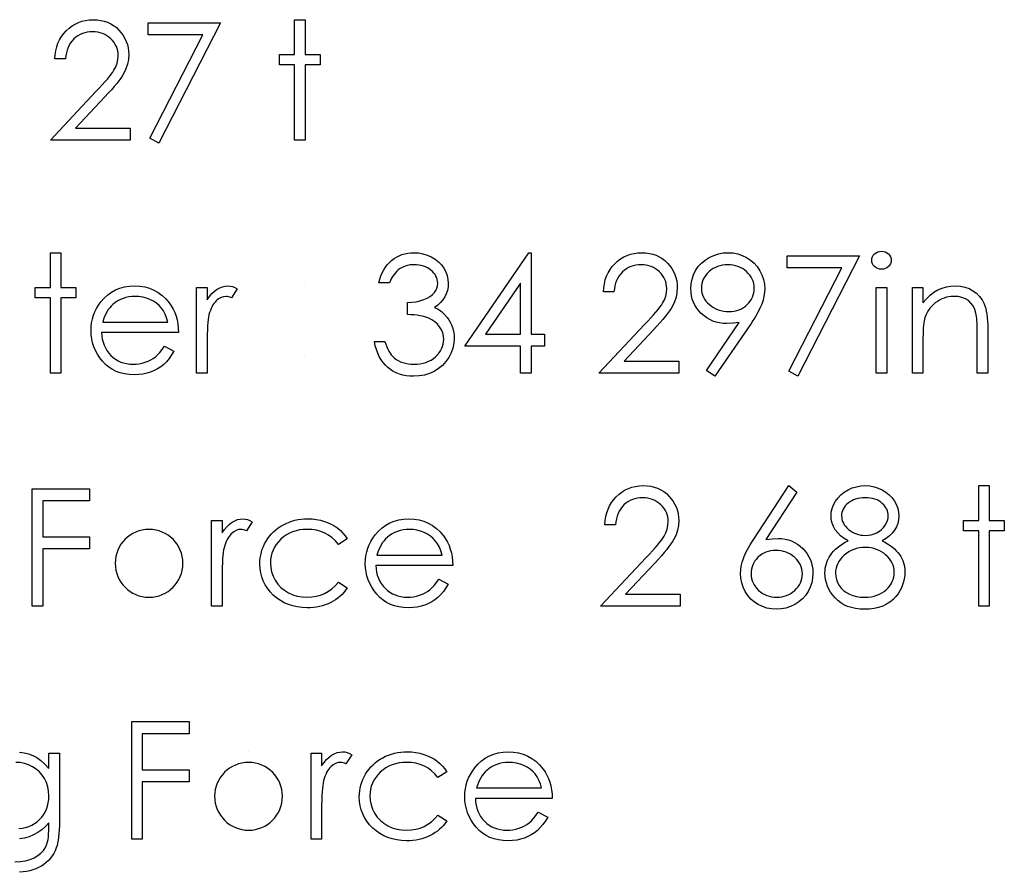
# Model space of a CAD drawing. Header units: inches. Extents: x 0.1 to 87.3, y 0.1 to 33.9.
# Tile 145 of 164: x 33.4 to 34.2, y 25.7 to 26.4. Entities that reach past the tile are written whole.
import ezdxf

# ---------------------------------------------------------------- set-up
doc = ezdxf.new("R2010")
doc.units = ezdxf.units.IN
doc.header["$MEASUREMENT"] = 0

msp = doc.modelspace()

# ---------------------------------------------------------------- linework, layer by layer
at = {"color": 7, "linetype": 'Continuous'}
for p, q in [((33.424286, 26.31915), (33.424286, 26.31915)), ((33.522881, 26.002883), (33.522881, 26.002883)), ((33.82693, 26.002883), (33.826929, 26.002883)), ((33.82693, 25.947595), (33.826929, 25.947595)), ((33.602208, 25.817106), (33.602207, 25.817106))]:
    msp.add_line(p, q, dxfattribs=at)
at = {"color": 7, "linetype": 'Continuous', "flags": 128}
for points in [[(33.456136, 26.369631), (33.447723, 26.369631), (33.447723, 26.369631), (33.447949, 26.372973), (33.448437, 26.376166), (33.449169, 26.37919), (33.450183, 26.382082), (33.451442, 26.384805), (33.452963, 26.387397), (33.454747, 26.389819), (33.456794, 26.392092), (33.459029, 26.394157), (33.461414, 26.395941), (33.463912, 26.397444), (33.466522, 26.398683), (33.469283, 26.399641), (33.472156, 26.400336), (33.475161, 26.400749), (33.478297, 26.400881), (33.478297, 26.400881), (33.481377, 26.400749), (33.484326, 26.400355), (33.487105, 26.399716), (33.489753, 26.398815), (33.492232, 26.397632), (33.494561, 26.396204), (33.496758, 26.394533), (33.498786, 26.39258), (33.500627, 26.390458), (33.502204, 26.388242), (33.503556, 26.385932), (33.504664, 26.383547), (33.505509, 26.381049), (33.506129, 26.378457), (33.506486, 26.375791), (33.506618, 26.373011), (33.506618, 26.373011), (33.506373, 26.369105), (33.505641, 26.36533), (33.504439, 26.361687), (33.50273, 26.358156), (33.501641, 26.356353), (33.500326, 26.354381), (33.498786, 26.352259), (33.497021, 26.350006), (33.495011, 26.347564), (33.492795, 26.344991), (33.490335, 26.342268), (33.48765, 26.339376), (33.48765, 26.339376), (33.464193, 26.314342), (33.464193, 26.314342), (33.507819, 26.314342), (33.507819, 26.314342), (33.507819, 26.304727), (33.507819, 26.304727), (33.444118, 26.304727), (33.444118, 26.304727), (33.480476, 26.343526), (33.480476, 26.343526), (33.483124, 26.346306), (33.485528, 26.348897), (33.487687, 26.351301), (33.489603, 26.353517), (33.491274, 26.355564), (33.49272, 26.357405), (33.493903, 26.359076), (33.494861, 26.36056), (33.496326, 26.363377), (33.497378, 26.366269), (33.497997, 26.369217), (33.498204, 26.37226), (33.498204, 26.37226), (33.49811, 26.374175), (33.497828, 26.376016), (33.497378, 26.377781), (33.496739, 26.37949), (33.495894, 26.381143), (33.49488, 26.382702), (33.493697, 26.384204), (33.492307, 26.38565), (33.490786, 26.386965), (33.48919, 26.38811), (33.487518, 26.389068), (33.485753, 26.389857), (33.483894, 26.390477), (33.481978, 26.390908), (33.479969, 26.391171), (33.477865, 26.391265), (33.477865, 26.391265), (33.475668, 26.391171), (33.473565, 26.390908), (33.471555, 26.390458), (33.46964, 26.389838), (33.467818, 26.389049), (33.46609, 26.388073), (33.464456, 26.386908), (33.462916, 26.385575), (33.461508, 26.384091), (33.460268, 26.382457), (33.459179, 26.380673), (33.45824, 26.378758), (33.45747, 26.376692), (33.456869, 26.374476), (33.456418, 26.372128), (33.456137, 26.369631)], [(33.522242, 26.398477), (33.579935, 26.398477), (33.579935, 26.398477), (33.530656, 26.302323), (33.530656, 26.302323), (33.523388, 26.306323), (33.523388, 26.306323), (33.5657, 26.388861), (33.5657, 26.388861), (33.522243, 26.388861), (33.522243, 26.388861), (33.522243, 26.398477)], [(33.638829, 26.400881), (33.647243, 26.400881), (33.647243, 26.400881), (33.647243, 26.373236), (33.647243, 26.373236), (33.659262, 26.373236), (33.659262, 26.373236), (33.659262, 26.364823), (33.659262, 26.364823), (33.647243, 26.364823), (33.647243, 26.364823), (33.647243, 26.304727), (33.647243, 26.304727), (33.638829, 26.304727), (33.638829, 26.304727), (33.638829, 26.364823), (33.638829, 26.364823), (33.62681, 26.364823), (33.62681, 26.364823), (33.62681, 26.373236), (33.62681, 26.373236), (33.638829, 26.373236), (33.638829, 26.373236), (33.638829, 26.400881)], [(33.444117, 26.215103), (33.452531, 26.215103), (33.452531, 26.215103), (33.452531, 26.187459), (33.452531, 26.187459), (33.46455, 26.187459), (33.46455, 26.187459), (33.46455, 26.179045), (33.46455, 26.179045), (33.452531, 26.179045), (33.452531, 26.179045), (33.452531, 26.118949), (33.452531, 26.118949), (33.444118, 26.118949), (33.444118, 26.118949), (33.444118, 26.179045), (33.444118, 26.179045), (33.432098, 26.179045), (33.432098, 26.179045), (33.432098, 26.187459), (33.432098, 26.187459), (33.444118, 26.187459), (33.444118, 26.187459), (33.444118, 26.215103)], [(33.714549, 26.191065), (33.706137, 26.191065), (33.706137, 26.191065), (33.706869, 26.193882), (33.707771, 26.196511), (33.708804, 26.19899), (33.710005, 26.2013), (33.711339, 26.203441), (33.712841, 26.205413), (33.714494, 26.207234), (33.716297, 26.208868), (33.718212, 26.210333), (33.720222, 26.211591), (33.722306, 26.212662), (33.724485, 26.213544), (33.726757, 26.21422), (33.729105, 26.214709), (33.731527, 26.215009), (33.734044, 26.215103), (33.734044, 26.215103), (33.737706, 26.214897), (33.741237, 26.214258), (33.744636, 26.213206), (33.747922, 26.211741), (33.750965, 26.20992), (33.753631, 26.207798), (33.755941, 26.205375), (33.757895, 26.202671), (33.759435, 26.199779), (33.760543, 26.19683), (33.7612, 26.193825), (33.761425, 26.190745), (33.761425, 26.190745), (33.761256, 26.187778), (33.760749, 26.18498), (33.759885, 26.182332), (33.758683, 26.179834), (33.757143, 26.177505), (33.755265, 26.175327), (33.753049, 26.173317), (33.750476, 26.171458), (33.750476, 26.171458), (33.753425, 26.169937), (33.75611, 26.168097), (33.758514, 26.165937), (33.760636, 26.163458), (33.760636, 26.163458), (33.761951, 26.16158), (33.763078, 26.159627), (33.764054, 26.157636), (33.764843, 26.15557), (33.765444, 26.153467), (33.765876, 26.151307), (33.766139, 26.149072), (33.766233, 26.1468), (33.766233, 26.1468), (33.76597, 26.142875), (33.765162, 26.139044), (33.763829, 26.135288), (33.761951, 26.131645), (33.759622, 26.128245), (33.756918, 26.125259), (33.753801, 26.122668), (33.750307, 26.120489), (33.746514, 26.118761), (33.742495, 26.117541), (33.738251, 26.11679), (33.7338, 26.116545), (33.7338, 26.116545), (33.730795, 26.116658), (33.727903, 26.116977), (33.725142, 26.117541), (33.722513, 26.118311), (33.720015, 26.119287), (33.717649, 26.120489), (33.715395, 26.121916), (33.713273, 26.123569), (33.711301, 26.125428), (33.709517, 26.127494), (33.707902, 26.129767), (33.706475, 26.132246), (33.705217, 26.134912), (33.704146, 26.137804), (33.703245, 26.140884), (33.702531, 26.14419), (33.702531, 26.14419), (33.710944, 26.14419), (33.710944, 26.14419), (33.711621, 26.14203), (33.712353, 26.14002), (33.713179, 26.138161), (33.714062, 26.136471), (33.715001, 26.134931), (33.716034, 26.133541), (33.717123, 26.132302), (33.718287, 26.131231), (33.718287, 26.131231), (33.719884, 26.130048), (33.721574, 26.129015), (33.723377, 26.128133), (33.725274, 26.127438), (33.727283, 26.126874), (33.729405, 26.12648), (33.731621, 26.126236), (33.73395, 26.126161), (33.73395, 26.126161), (33.736579, 26.126255), (33.739077, 26.126536), (33.741443, 26.126987), (33.743678, 26.127644), (33.745763, 26.128471), (33.747735, 26.129504), (33.749556, 26.130706), (33.751265, 26.132095), (33.752805, 26.133616), (33.754139, 26.135194), (33.755265, 26.136828), (33.756186, 26.138537), (33.756899, 26.140302), (33.757406, 26.142143), (33.757726, 26.144039), (33.757819, 26.145993), (33.757819, 26.145993), (33.757613, 26.148603), (33.757012, 26.151138), (33.755998, 26.15358), (33.75457, 26.155927), (33.752805, 26.158106), (33.750777, 26.160002), (33.748448, 26.161599), (33.745857, 26.162913), (33.74441, 26.163477), (33.742758, 26.163984), (33.740936, 26.164416), (33.738908, 26.16481), (33.736711, 26.165148), (33.734326, 26.16543), (33.731734, 26.165655), (33.728973, 26.165824), (33.728973, 26.165824), (33.728973, 26.17544), (33.728973, 26.17544), (33.732448, 26.175571), (33.735753, 26.176003), (33.738908, 26.176679), (33.741894, 26.177656), (33.744617, 26.178839), (33.746927, 26.180172), (33.748843, 26.181656), (33.750364, 26.18329), (33.751528, 26.185055), (33.752354, 26.186877), (33.752843, 26.188792), (33.753012, 26.190783), (33.753012, 26.190783), (33.752937, 26.192248), (33.752674, 26.193675), (33.752261, 26.195027), (33.751678, 26.196361), (33.750927, 26.197619), (33.750007, 26.19884), (33.748918, 26.200004), (33.747659, 26.201112), (33.746288, 26.202145), (33.744824, 26.203028), (33.743265, 26.203779), (33.741612, 26.204398), (33.739884, 26.204868), (33.738063, 26.205206), (33.736147, 26.205413), (33.734157, 26.205488), (33.734157, 26.205488), (33.730964, 26.205281), (33.727978, 26.204661), (33.725236, 26.203647), (33.722701, 26.202201), (33.721518, 26.2013), (33.720391, 26.200267), (33.719302, 26.199102), (33.718269, 26.197769), (33.717255, 26.196304), (33.716316, 26.194708), (33.715414, 26.192961), (33.71455, 26.191065)], [(33.825821, 26.215103), (33.827531, 26.215103), (33.827531, 26.215103), (33.827531, 26.150199), (33.827531, 26.150199), (33.838348, 26.150199), (33.838348, 26.150199), (33.838348, 26.140584), (33.838348, 26.140584), (33.827531, 26.140584), (33.827531, 26.140584), (33.827531, 26.118949), (33.827531, 26.118949), (33.819118, 26.118949), (33.819118, 26.118949), (33.819118, 26.140584), (33.819118, 26.140584), (33.774646, 26.140584), (33.774646, 26.140584), (33.825822, 26.215103)], [(33.893636, 26.183853), (33.885223, 26.183853), (33.885223, 26.183853), (33.885449, 26.187196), (33.885937, 26.190389), (33.886669, 26.193412), (33.887683, 26.196304), (33.888942, 26.199027), (33.890463, 26.201619), (33.892247, 26.204042), (33.894294, 26.206314), (33.896529, 26.20838), (33.898914, 26.210164), (33.901412, 26.211666), (33.904022, 26.212906), (33.906783, 26.213864), (33.909656, 26.214558), (33.912661, 26.214972), (33.915797, 26.215103), (33.915797, 26.215103), (33.918877, 26.214972), (33.921826, 26.214577), (33.924605, 26.213939), (33.927253, 26.213037), (33.929732, 26.211854), (33.932061, 26.210427), (33.934258, 26.208755), (33.936286, 26.206802), (33.938127, 26.20468), (33.939704, 26.202464), (33.941056, 26.200154), (33.942164, 26.197769), (33.943009, 26.195271), (33.943629, 26.19268), (33.943986, 26.190013), (33.944118, 26.187233), (33.944118, 26.187233), (33.943873, 26.183327), (33.943141, 26.179552), (33.941939, 26.175909), (33.94023, 26.172378), (33.939141, 26.170576), (33.937826, 26.168604), (33.936286, 26.166482), (33.934521, 26.164228), (33.932511, 26.161787), (33.930295, 26.159214), (33.927835, 26.156491), (33.92515, 26.153598), (33.92515, 26.153598), (33.901693, 26.128565), (33.901693, 26.128565), (33.945319, 26.128565), (33.945319, 26.128565), (33.945319, 26.118949), (33.945319, 26.118949), (33.881618, 26.118949), (33.881618, 26.118949), (33.917976, 26.157749), (33.917976, 26.157749), (33.920624, 26.160528), (33.923028, 26.16312), (33.925187, 26.165524), (33.927103, 26.16774), (33.928774, 26.169787), (33.93022, 26.171627), (33.931403, 26.173299), (33.932361, 26.174782), (33.933826, 26.177599), (33.934878, 26.180491), (33.935497, 26.18344), (33.935704, 26.186482), (33.935704, 26.186482), (33.93561, 26.188398), (33.935328, 26.190238), (33.934878, 26.192004), (33.934239, 26.193713), (33.933394, 26.195365), (33.93238, 26.196924), (33.931197, 26.198426), (33.929807, 26.199872), (33.928286, 26.201187), (33.92669, 26.202333), (33.925018, 26.20329), (33.923253, 26.204079), (33.921394, 26.204699), (33.919478, 26.205131), (33.917469, 26.205394), (33.915365, 26.205488), (33.915365, 26.205488), (33.913168, 26.205394), (33.911065, 26.205131), (33.909055, 26.20468), (33.90714, 26.20406), (33.905318, 26.203272), (33.90359, 26.202295), (33.901956, 26.201131), (33.900416, 26.199797), (33.899008, 26.198314), (33.897768, 26.19668), (33.896679, 26.194896), (33.89574, 26.19298), (33.89497, 26.190914), (33.894369, 26.188698), (33.893918, 26.186351), (33.893637, 26.183853)], [(33.974164, 26.116545), (33.967442, 26.121222), (33.967442, 26.121222), (33.993509, 26.159326), (33.993509, 26.159326), (33.988514, 26.158801), (33.98365, 26.158613), (33.98365, 26.158613), (33.980701, 26.158744), (33.977884, 26.15912), (33.975161, 26.15974), (33.972569, 26.160622), (33.970072, 26.161749), (33.967705, 26.16312), (33.965433, 26.164754), (33.963292, 26.166632), (33.961339, 26.168698), (33.95963, 26.170876), (33.958203, 26.173167), (33.957019, 26.17559), (33.956118, 26.178106), (33.955461, 26.180754), (33.955066, 26.183515), (33.954935, 26.186388), (33.954935, 26.186388), (33.955179, 26.190313), (33.955893, 26.194032), (33.957095, 26.197563), (33.958766, 26.200887), (33.960888, 26.203967), (33.963405, 26.206708), (33.966334, 26.209131), (33.969658, 26.211234), (33.973245, 26.212925), (33.976964, 26.214145), (33.980814, 26.214859), (33.984776, 26.215103), (33.984776, 26.215103), (33.988664, 26.214859), (33.992401, 26.214164), (33.995988, 26.212981), (33.999425, 26.211328), (34.002617, 26.209244), (34.005434, 26.206802), (34.007895, 26.203967), (34.009998, 26.200755), (34.011669, 26.197318), (34.012871, 26.19375), (34.013585, 26.190088), (34.013829, 26.186294), (34.013829, 26.186294), (34.013679, 26.183346), (34.013247, 26.180341), (34.012496, 26.177243), (34.011463, 26.174087), (34.010824, 26.172454), (34.010054, 26.170745), (34.009172, 26.168942), (34.008176, 26.167083), (34.007068, 26.165111), (34.005848, 26.163082), (34.004495, 26.16096), (34.003031, 26.158763), (34.003031, 26.158763), (33.974166, 26.116545)], [(34.031856, 26.212699), (34.08955, 26.212699), (34.08955, 26.212699), (34.040271, 26.116545), (34.040271, 26.116545), (34.033003, 26.120546), (34.033003, 26.120546), (34.075315, 26.203084), (34.075315, 26.203084), (34.031858, 26.203084), (34.031858, 26.203084), (34.031858, 26.212699)], [(34.10694, 26.216305), (34.108499, 26.216174), (34.109945, 26.215779), (34.111279, 26.215103), (34.112481, 26.214183), (34.113495, 26.213075), (34.114208, 26.211835), (34.11464, 26.210502), (34.114791, 26.209056), (34.114791, 26.209056), (34.11464, 26.207647), (34.114208, 26.206333), (34.113495, 26.205112), (34.112481, 26.204004), (34.111279, 26.203084), (34.109945, 26.202408), (34.108499, 26.202013), (34.106941, 26.201882), (34.106941, 26.201882), (34.105401, 26.202013), (34.103992, 26.202408), (34.102659, 26.203084), (34.101457, 26.204004), (34.100461, 26.205112), (34.099748, 26.206333), (34.099316, 26.207647), (34.099166, 26.209056), (34.099166, 26.209056), (34.099316, 26.210502), (34.099748, 26.211835), (34.100461, 26.213075), (34.101457, 26.214183), (34.102659, 26.215103), (34.103992, 26.215779), (34.105401, 26.216174), (34.106941, 26.216305)], [(33.985208, 26.168228), (33.987443, 26.168322), (33.989546, 26.168566), (33.991556, 26.168998), (33.993434, 26.169599), (33.995218, 26.17035), (33.996889, 26.171289), (33.998429, 26.172397), (33.999875, 26.173674), (34.001171, 26.175083), (34.002298, 26.176548), (34.003256, 26.178088), (34.004026, 26.179703), (34.004646, 26.181393), (34.005078, 26.183139), (34.005322, 26.184961), (34.005416, 26.186858), (34.005416, 26.186858), (34.005322, 26.188755), (34.00504, 26.190576), (34.004552, 26.192323), (34.003876, 26.194013), (34.003012, 26.195609), (34.00196, 26.197149), (34.000702, 26.198633), (33.999256, 26.200023), (33.997678, 26.2013), (33.996026, 26.202408), (33.994279, 26.203347), (33.992457, 26.204117), (33.990561, 26.204718), (33.98857, 26.20515), (33.986504, 26.205394), (33.984344, 26.205488), (33.984344, 26.205488), (33.982203, 26.205394), (33.980156, 26.20515), (33.978185, 26.204718), (33.976288, 26.204117), (33.974466, 26.203347), (33.97272, 26.202408), (33.971067, 26.2013), (33.969489, 26.200023), (33.968043, 26.198633), (33.966804, 26.197149), (33.965752, 26.195609), (33.964888, 26.194013), (33.964212, 26.192323), (33.963724, 26.190576), (33.963442, 26.188755), (33.963348, 26.186858), (33.963348, 26.186858), (33.963442, 26.184961), (33.963743, 26.183139), (33.96425, 26.181393), (33.964945, 26.179703), (33.965846, 26.178088), (33.966954, 26.176548), (33.96825, 26.175083), (33.969752, 26.173674), (33.971386, 26.172397), (33.973114, 26.171289), (33.974936, 26.17035), (33.976814, 26.169599), (33.978785, 26.168998), (33.980851, 26.168566), (33.982992, 26.168322), (33.985208, 26.168228)], [(33.819117, 26.150199), (33.819118, 26.190914), (33.819118, 26.190914), (33.791173, 26.150199), (33.791173, 26.150199), (33.819118, 26.150199)], [(33.5352, 26.140584), (33.542675, 26.136659), (33.542675, 26.136659), (33.540835, 26.133523), (33.538863, 26.130706), (33.536759, 26.128189), (33.534506, 26.126011), (33.532121, 26.124114), (33.529604, 26.122461), (33.526919, 26.121034), (33.524102, 26.119851), (33.521116, 26.11893), (33.517942, 26.118273), (33.51458, 26.117879), (33.511031, 26.117747), (33.511031, 26.117747), (33.507087, 26.117916), (33.503369, 26.118423), (33.499875, 26.119269), (33.496589, 26.120452), (33.493547, 26.121973), (33.490711, 26.123832), (33.488082, 26.126029), (33.485697, 26.128565), (33.483556, 26.131307), (33.481696, 26.134142), (33.480138, 26.137072), (33.478861, 26.140096), (33.477846, 26.143194), (33.477133, 26.146368), (33.47672, 26.149655), (33.476569, 26.153016), (33.476569, 26.153016), (33.476701, 26.156171), (33.477058, 26.159251), (33.477677, 26.162237), (33.478541, 26.165148), (33.479649, 26.167965), (33.481002, 26.170688), (33.482617, 26.173336), (33.484457, 26.17589), (33.484457, 26.17589), (33.487067, 26.178876), (33.489884, 26.181487), (33.492908, 26.183665), (33.496157, 26.185468), (33.499613, 26.186858), (33.503275, 26.187872), (33.507143, 26.188454), (33.511237, 26.188661), (33.511237, 26.188661), (33.515444, 26.188454), (33.519444, 26.187816), (33.523219, 26.186764), (33.526769, 26.185299), (33.530111, 26.183402), (33.533229, 26.181074), (33.53614, 26.178332), (33.538825, 26.175177), (33.538825, 26.175177), (33.540553, 26.172717), (33.542037, 26.170125), (33.543314, 26.167364), (33.544347, 26.164472), (33.545173, 26.16143), (33.545774, 26.158237), (33.546131, 26.154894), (33.546281, 26.151401), (33.546281, 26.151401), (33.484983, 26.151401), (33.484983, 26.151401), (33.485152, 26.148697), (33.485528, 26.146105), (33.486128, 26.143645), (33.486955, 26.141316), (33.487969, 26.139119), (33.489208, 26.137034), (33.490673, 26.135081), (33.492345, 26.133241), (33.494185, 26.131588), (33.496119, 26.130142), (33.498166, 26.128921), (33.500326, 26.127926), (33.50258, 26.127156), (33.504946, 26.126612), (33.507406, 26.126273), (33.509979, 26.126161), (33.509979, 26.126161), (33.512496, 26.126255), (33.514956, 26.126555), (33.517397, 26.127062), (33.519801, 26.127757), (33.522111, 26.128621), (33.524233, 26.129635), (33.526168, 26.130762), (33.527933, 26.13202), (33.529642, 26.133541), (33.531426, 26.135494), (33.533285, 26.137823), (33.535201, 26.140584)], [(33.560703, 26.187459), (33.569118, 26.187459), (33.569118, 26.187459), (33.569118, 26.177374), (33.569118, 26.177374), (33.571033, 26.180153), (33.573005, 26.18252), (33.575014, 26.184454), (33.57708, 26.185994), (33.579202, 26.187158), (33.581381, 26.188003), (33.583578, 26.188492), (33.585832, 26.188661), (33.585832, 26.188661), (33.587578, 26.188511), (33.589381, 26.188079), (33.59124, 26.187346), (33.593156, 26.186313), (33.593156, 26.186313), (33.588536, 26.179027), (33.588536, 26.179027), (33.587315, 26.179552), (33.586189, 26.179947), (33.585156, 26.180172), (33.584235, 26.180247), (33.584235, 26.180247), (33.582226, 26.180022), (33.580235, 26.179346), (33.578301, 26.178219), (33.576385, 26.176642), (33.575465, 26.175684), (33.574601, 26.174595), (33.573813, 26.173393), (33.573061, 26.172059), (33.572366, 26.170594), (33.571728, 26.169017), (33.571146, 26.167308), (33.57062, 26.165486), (33.57062, 26.165486), (33.570263, 26.163852), (33.569963, 26.161843), (33.5697, 26.159458), (33.569493, 26.156697), (33.569324, 26.15358), (33.569211, 26.150087), (33.569136, 26.146218), (33.569118, 26.141974), (33.569118, 26.141974), (33.569118, 26.118949), (33.569118, 26.118949), (33.560704, 26.118949), (33.560704, 26.118949), (33.560704, 26.187459)], [(34.102771, 26.187459), (34.111185, 26.187459), (34.111185, 26.187459), (34.111185, 26.118949), (34.111185, 26.118949), (34.102771, 26.118949), (34.102771, 26.118949), (34.102771, 26.187459)], [(34.131617, 26.187459), (34.140031, 26.187459), (34.140031, 26.187459), (34.140031, 26.175102), (34.140031, 26.175102), (34.142792, 26.178407), (34.145684, 26.181243), (34.148726, 26.183571), (34.151919, 26.185431), (34.155243, 26.186839), (34.158717, 26.187853), (34.162342, 26.188454), (34.166098, 26.188661), (34.166098, 26.188661), (34.169891, 26.188417), (34.173459, 26.187703), (34.176802, 26.186482), (34.17992, 26.184792), (34.182737, 26.182689), (34.185178, 26.180247), (34.187206, 26.177468), (34.18884, 26.17435), (34.189516, 26.172604), (34.190099, 26.170613), (34.190587, 26.168416), (34.191, 26.165974), (34.191301, 26.163308), (34.191526, 26.160416), (34.191676, 26.157279), (34.191714, 26.153936), (34.191714, 26.153936), (34.191714, 26.118949), (34.191714, 26.118949), (34.1833, 26.118949), (34.1833, 26.118949), (34.1833, 26.151176), (34.1833, 26.151176), (34.183281, 26.153974), (34.183244, 26.156528), (34.183169, 26.158838), (34.183056, 26.160923), (34.182906, 26.162744), (34.182737, 26.164322), (34.18253, 26.165674), (34.182305, 26.166763), (34.182305, 26.166763), (34.181347, 26.169918), (34.180014, 26.17266), (34.178323, 26.17497), (34.176276, 26.176867), (34.173873, 26.178351), (34.171131, 26.179402), (34.168051, 26.180041), (34.164633, 26.180247), (34.164633, 26.180247), (34.162605, 26.180172), (34.160633, 26.179928), (34.158698, 26.179515), (34.156839, 26.178951), (34.155017, 26.1782), (34.153252, 26.177318), (34.151543, 26.176247), (34.14989, 26.175026), (34.148332, 26.173674), (34.146923, 26.172266), (34.145646, 26.170763), (34.144501, 26.169186), (34.143505, 26.167533), (34.142641, 26.165805), (34.141909, 26.163984), (34.141327, 26.162106), (34.141327, 26.162106), (34.141026, 26.160716), (34.140763, 26.159063), (34.140538, 26.157167), (34.14035, 26.154988), (34.140219, 26.152566), (34.140106, 26.14988), (34.14005, 26.146932), (34.140031, 26.14372), (34.140031, 26.14372), (34.140031, 26.118949), (34.140031, 26.118949), (34.131618, 26.118949), (34.131618, 26.118949), (34.131618, 26.187459)], [(33.537867, 26.159815), (33.536872, 26.163139), (33.535651, 26.166106), (33.534243, 26.168716), (33.532628, 26.17097), (33.530787, 26.172961), (33.528647, 26.174745), (33.526243, 26.176322), (33.523557, 26.177693), (33.520703, 26.17882), (33.517754, 26.179609), (33.514749, 26.180097), (33.511669, 26.180247), (33.511669, 26.180247), (33.509153, 26.180153), (33.506711, 26.179853), (33.504364, 26.179346), (33.502129, 26.178651), (33.499951, 26.177731), (33.497885, 26.176642), (33.495913, 26.175327), (33.494016, 26.173825), (33.494016, 26.173825), (33.492701, 26.172585), (33.491481, 26.171195), (33.490335, 26.169674), (33.489284, 26.168003), (33.488307, 26.166162), (33.487406, 26.16419), (33.486598, 26.162087), (33.485866, 26.159815), (33.485866, 26.159815), (33.537868, 26.159815)], [(33.429694, 26.026922), (33.475368, 26.026922), (33.475368, 26.026922), (33.475368, 26.017306), (33.475368, 26.017306), (33.438108, 26.017306), (33.438108, 26.017306), (33.438108, 25.98846), (33.438108, 25.98846), (33.475368, 25.98846), (33.475368, 25.98846), (33.475368, 25.978845), (33.475368, 25.978845), (33.438108, 25.978845), (33.438108, 25.978845), (33.438108, 25.933172), (33.438108, 25.933172), (33.429694, 25.933172), (33.429694, 25.933172), (33.429694, 26.026922)], [(33.894838, 25.998076), (33.886425, 25.998076), (33.886425, 25.998076), (33.886651, 26.001418), (33.887139, 26.004611), (33.887871, 26.007635), (33.888885, 26.010527), (33.890144, 26.01325), (33.891665, 26.015841), (33.893449, 26.018264), (33.895496, 26.020536), (33.897731, 26.022602), (33.900116, 26.024386), (33.902614, 26.025889), (33.905224, 26.027128), (33.907985, 26.028086), (33.910858, 26.028781), (33.913863, 26.029194), (33.916999, 26.029326), (33.916999, 26.029326), (33.920079, 26.029194), (33.923028, 26.0288), (33.925807, 26.028161), (33.928455, 26.02726), (33.930934, 26.026077), (33.933263, 26.024649), (33.93546, 26.022978), (33.937488, 26.021025), (33.939329, 26.018903), (33.940906, 26.016687), (33.942258, 26.014377), (33.943366, 26.011992), (33.944211, 26.009494), (33.944831, 26.006902), (33.945188, 26.004235), (33.945319, 26.001456), (33.945319, 26.001456), (33.945075, 25.99755), (33.944343, 25.993775), (33.943141, 25.990132), (33.941432, 25.986601), (33.940343, 25.984798), (33.939028, 25.982826), (33.937488, 25.980704), (33.935723, 25.97845), (33.933713, 25.976009), (33.931497, 25.973436), (33.929037, 25.970713), (33.926352, 25.967821), (33.926352, 25.967821), (33.902895, 25.942787), (33.902895, 25.942787), (33.946521, 25.942787), (33.946521, 25.942787), (33.946521, 25.933172), (33.946521, 25.933172), (33.882819, 25.933172), (33.882819, 25.933172), (33.919178, 25.971971), (33.919178, 25.971971), (33.921826, 25.974751), (33.924229, 25.977342), (33.926389, 25.979746), (33.928305, 25.981962), (33.929976, 25.984009), (33.931422, 25.98585), (33.932605, 25.987521), (33.933563, 25.989005), (33.935028, 25.991822), (33.93608, 25.994714), (33.936699, 25.997662), (33.936906, 26.000705), (33.936906, 26.000705), (33.936812, 26.00262), (33.93653, 26.004461), (33.93608, 26.006226), (33.935441, 26.007935), (33.934596, 26.009588), (33.933582, 26.011146), (33.932399, 26.012649), (33.931009, 26.014095), (33.929488, 26.01541), (33.927892, 26.016555), (33.92622, 26.017513), (33.924455, 26.018302), (33.922596, 26.018921), (33.92068, 26.019353), (33.918671, 26.019616), (33.916567, 26.01971), (33.916567, 26.01971), (33.91437, 26.019616), (33.912267, 26.019353), (33.910257, 26.018903), (33.908342, 26.018283), (33.90652, 26.017494), (33.904792, 26.016518), (33.903158, 26.015353), (33.901618, 26.01402), (33.90021, 26.012536), (33.89897, 26.010902), (33.897881, 26.009118), (33.896942, 26.007203), (33.896172, 26.005137), (33.895571, 26.002921), (33.89512, 26.000573), (33.894839, 25.998076)], [(34.033058, 26.029326), (34.039539, 26.024236), (34.039539, 26.024236), (34.014768, 25.986357), (34.014768, 25.986357), (34.019726, 25.987033), (34.024477, 25.987258), (34.024477, 25.987258), (34.027332, 25.987127), (34.030074, 25.986751), (34.032703, 25.986131), (34.03522, 25.985249), (34.037623, 25.984122), (34.039933, 25.982751), (34.042112, 25.981117), (34.044196, 25.979239), (34.046093, 25.977173), (34.047746, 25.974995), (34.049136, 25.972704), (34.050262, 25.9703), (34.051145, 25.967765), (34.051784, 25.965117), (34.052159, 25.962356), (34.052291, 25.959483), (34.052291, 25.959483), (34.052065, 25.955558), (34.051352, 25.95182), (34.050187, 25.94829), (34.048535, 25.944928), (34.046469, 25.941848), (34.04399, 25.939106), (34.041135, 25.936684), (34.037868, 25.934599), (34.034356, 25.932928), (34.030694, 25.931726), (34.026919, 25.931012), (34.022994, 25.930768), (34.022994, 25.930768), (34.019219, 25.930993), (34.015576, 25.931688), (34.012064, 25.932852), (34.008702, 25.934468), (34.005585, 25.936515), (34.002824, 25.938937), (34.000401, 25.941735), (33.998354, 25.944909), (33.99672, 25.948346), (33.995537, 25.951877), (33.994842, 25.955539), (33.994598, 25.959314), (33.994598, 25.959314), (33.994749, 25.962206), (33.99518, 25.965192), (33.995894, 25.968234), (33.996889, 25.971352), (33.997528, 25.972967), (33.99826, 25.974676), (33.999124, 25.976441), (34.000082, 25.9783), (34.001171, 25.980253), (34.002354, 25.982263), (34.003669, 25.984366), (34.005078, 25.986545), (34.005078, 25.986545), (34.03306, 26.029326)], [(34.107484, 25.985399), (34.109776, 25.984178), (34.111898, 25.98292), (34.113852, 25.981605), (34.115654, 25.980272), (34.117307, 25.978882), (34.118791, 25.977436), (34.120105, 25.975971), (34.12127, 25.97445), (34.122284, 25.972891), (34.123166, 25.971276), (34.123918, 25.969605), (34.124519, 25.967896), (34.125007, 25.966112), (34.125345, 25.96429), (34.125533, 25.962412), (34.125608, 25.960478), (34.125608, 25.960478), (34.125495, 25.957774), (34.125157, 25.955144), (34.124613, 25.95259), (34.123843, 25.95013), (34.122828, 25.947726), (34.121608, 25.945435), (34.12018, 25.9432), (34.118509, 25.941059), (34.118509, 25.941059), (34.116218, 25.938655), (34.113701, 25.936552), (34.110941, 25.934787), (34.107936, 25.933341), (34.104706, 25.932214), (34.10125, 25.931406), (34.097551, 25.930937), (34.093625, 25.930768), (34.093625, 25.930768), (34.089851, 25.930918), (34.086301, 25.931331), (34.082977, 25.932045), (34.079916, 25.933021), (34.077061, 25.934298), (34.07447, 25.935857), (34.072104, 25.937679), (34.069963, 25.939801), (34.068066, 25.942092), (34.066432, 25.94444), (34.065061, 25.946844), (34.063915, 25.949304), (34.063033, 25.95182), (34.062413, 25.954393), (34.062037, 25.957022), (34.061906, 25.959708), (34.061906, 25.959708), (34.061981, 25.96168), (34.062188, 25.963595), (34.062526, 25.965455), (34.062995, 25.967276), (34.063615, 25.969042), (34.064366, 25.970751), (34.065249, 25.972422), (34.066263, 25.974037), (34.067446, 25.975615), (34.068779, 25.977136), (34.070301, 25.978619), (34.071991, 25.980065), (34.073831, 25.981474), (34.07586, 25.982826), (34.078038, 25.984141), (34.080404, 25.985399), (34.080404, 25.985399), (34.077193, 25.987258), (34.074413, 25.989343), (34.072066, 25.991615), (34.070132, 25.994113), (34.068629, 25.996761), (34.067578, 25.999503), (34.06692, 26.002339), (34.066714, 26.005268), (34.066714, 26.005268), (34.066939, 26.008254), (34.067615, 26.011203), (34.068761, 26.014132), (34.070338, 26.017006), (34.072329, 26.019729), (34.074658, 26.022133), (34.077324, 26.024236), (34.080348, 26.026039), (34.083616, 26.027485), (34.087015, 26.028499), (34.090527, 26.029119), (34.094189, 26.029326), (34.094189, 26.029326), (34.097757, 26.029119), (34.101175, 26.028499), (34.104462, 26.027448), (34.107617, 26.026001), (34.110546, 26.024199), (34.113119, 26.022076), (34.115373, 26.019673), (34.117288, 26.016968), (34.118828, 26.014095), (34.119918, 26.011128), (34.120575, 26.008104), (34.1208, 26.005005), (34.1208, 26.005005), (34.120594, 26.001963), (34.119974, 25.99909), (34.118922, 25.996385), (34.117476, 25.99385), (34.115598, 25.991484), (34.113326, 25.989305), (34.110603, 25.987258), (34.107485, 25.985399)], [(34.184501, 26.029326), (34.192916, 26.029326), (34.192916, 26.029326), (34.192916, 26.001681), (34.192916, 26.001681), (34.204935, 26.001681), (34.204935, 26.001681), (34.204935, 25.993268), (34.204935, 25.993268), (34.192916, 25.993268), (34.192916, 25.993268), (34.192916, 25.933172), (34.192916, 25.933172), (34.184502, 25.933172), (34.184502, 25.933172), (34.184502, 25.993268), (34.184502, 25.993268), (34.172483, 25.993268), (34.172483, 25.993268), (34.172483, 26.001681), (34.172483, 26.001681), (34.184502, 26.001681), (34.184502, 26.001681), (34.184502, 26.029326)], [(34.093718, 26.01971), (34.091747, 26.019635), (34.089869, 26.019447), (34.088085, 26.019109), (34.086376, 26.01864), (34.084743, 26.01802), (34.083221, 26.017288), (34.081775, 26.016405), (34.080404, 26.015391), (34.079165, 26.014283), (34.078094, 26.013137), (34.077193, 26.011935), (34.076442, 26.010677), (34.075878, 26.009362), (34.075465, 26.00801), (34.075202, 26.006602), (34.075127, 26.005137), (34.075127, 26.005137), (34.075221, 26.003672), (34.075484, 26.002263), (34.075916, 26.000874), (34.076554, 25.999522), (34.077343, 25.998207), (34.07832, 25.996911), (34.079465, 25.995672), (34.080799, 25.994451), (34.082245, 25.993324), (34.083766, 25.992348), (34.085325, 25.99154), (34.086959, 25.990864), (34.088649, 25.990338), (34.090395, 25.989963), (34.092198, 25.989737), (34.094057, 25.989662), (34.094057, 25.989662), (34.096442, 25.989794), (34.098771, 25.990207), (34.101025, 25.990883), (34.103222, 25.991822), (34.105269, 25.993005), (34.107072, 25.994395), (34.108631, 25.995972), (34.109964, 25.997756), (34.111016, 25.999653), (34.111786, 26.001531), (34.112237, 26.003428), (34.112387, 26.005325), (34.112387, 26.005325), (34.112312, 26.006658), (34.112086, 26.007954), (34.111711, 26.009212), (34.111185, 26.01047), (34.110509, 26.011691), (34.109701, 26.012874), (34.108725, 26.014039), (34.107598, 26.015184), (34.10634, 26.016236), (34.10495, 26.017156), (34.10341, 26.017945), (34.101738, 26.018583), (34.099936, 26.019072), (34.098001, 26.019428), (34.095935, 26.019635), (34.093719, 26.01971)], [(33.572723, 26.001681), (33.581137, 26.001681), (33.581137, 26.001681), (33.581137, 25.991596), (33.581137, 25.991596), (33.583052, 25.994376), (33.585024, 25.996742), (33.587034, 25.998676), (33.589099, 26.000216), (33.591222, 26.001381), (33.5934, 26.002226), (33.595597, 26.002714), (33.597851, 26.002883), (33.597851, 26.002883), (33.599598, 26.002733), (33.6014, 26.002301), (33.60326, 26.001569), (33.605175, 26.000536), (33.605175, 26.000536), (33.600555, 25.993249), (33.600555, 25.993249), (33.599335, 25.993775), (33.598208, 25.994169), (33.597175, 25.994395), (33.596255, 25.99447), (33.596255, 25.99447), (33.594245, 25.994244), (33.592255, 25.993568), (33.59032, 25.992442), (33.588405, 25.990864), (33.587484, 25.989906), (33.586621, 25.988817), (33.585832, 25.987615), (33.585081, 25.986282), (33.584386, 25.984817), (33.583747, 25.983239), (33.583165, 25.98153), (33.582639, 25.979709), (33.582639, 25.979709), (33.582282, 25.978075), (33.581982, 25.976065), (33.581719, 25.97368), (33.581512, 25.97092), (33.581343, 25.967802), (33.581231, 25.964309), (33.581156, 25.96044), (33.581137, 25.956196), (33.581137, 25.956196), (33.581137, 25.933172), (33.581137, 25.933172), (33.572723, 25.933172), (33.572723, 25.933172), (33.572723, 26.001681)], [(33.680895, 25.986826), (33.673854, 25.982451), (33.673854, 25.982451), (33.671469, 25.985268), (33.668858, 25.987709), (33.66606, 25.989775), (33.663055, 25.991465), (33.659825, 25.99278), (33.656388, 25.993719), (33.652764, 25.994282), (33.648914, 25.99447), (33.648914, 25.99447), (33.645834, 25.994338), (33.642867, 25.993981), (33.64005, 25.993362), (33.637364, 25.992517), (33.63481, 25.991409), (33.632387, 25.990056), (33.630096, 25.988479), (33.627937, 25.986638), (33.625983, 25.984629), (33.624293, 25.982507), (33.622847, 25.980291), (33.621683, 25.977962), (33.620763, 25.975539), (33.620124, 25.973004), (33.61973, 25.970356), (33.619598, 25.967614), (33.619598, 25.967614), (33.619842, 25.964027), (33.620556, 25.960553), (33.621758, 25.957173), (33.623429, 25.953905), (33.625533, 25.950881), (33.627993, 25.948196), (33.630791, 25.945886), (33.633965, 25.943933), (33.637421, 25.942374), (33.641064, 25.941266), (33.644914, 25.940609), (33.64897, 25.940383), (33.64897, 25.940383), (33.652689, 25.940571), (33.656238, 25.941134), (33.6596, 25.942073), (33.662811, 25.943388), (33.665835, 25.945078), (33.668671, 25.947144), (33.671356, 25.949585), (33.673854, 25.952402), (33.673854, 25.952402), (33.680896, 25.947783), (33.680896, 25.947783), (33.679619, 25.945961), (33.67823, 25.944233), (33.676727, 25.942618), (33.675131, 25.941116), (33.673441, 25.939707), (33.671619, 25.938411), (33.669703, 25.937209), (33.667694, 25.93612), (33.665591, 25.935144), (33.663412, 25.934298), (33.661177, 25.933585), (33.658849, 25.933003), (33.656464, 25.932552), (33.653985, 25.932233), (33.651449, 25.932026), (33.648839, 25.93197), (33.648839, 25.93197), (33.644857, 25.93212), (33.641064, 25.932608), (33.637439, 25.933397), (33.633984, 25.934505), (33.630697, 25.935932), (33.62758, 25.937679), (33.62465, 25.939745), (33.621889, 25.94213), (33.619373, 25.94474), (33.617213, 25.947501), (33.615373, 25.950374), (33.61387, 25.953398), (33.612687, 25.956572), (33.611861, 25.959858), (33.611354, 25.963295), (33.611185, 25.966863), (33.611185, 25.966863), (33.61126, 25.969286), (33.611504, 25.971671), (33.61188, 25.974018), (33.612443, 25.976309), (33.613138, 25.978563), (33.614002, 25.980779), (33.615016, 25.982939), (33.61618, 25.985061), (33.617495, 25.987108), (33.618922, 25.989024), (33.620462, 25.990845), (33.622134, 25.992535), (33.623899, 25.994113), (33.625796, 25.995578), (33.627824, 25.99693), (33.629946, 25.998169), (33.632162, 25.999277), (33.634453, 26.000235), (33.636801, 26.001043), (33.639223, 26.0017), (33.641702, 26.002226), (33.644238, 26.002583), (33.646848, 26.002808), (33.649534, 26.002883), (33.649534, 26.002883), (33.652895, 26.002752), (33.656219, 26.002357), (33.659468, 26.001719), (33.662661, 26.000799), (33.665703, 25.999672), (33.66852, 25.998395), (33.671074, 25.996949), (33.673403, 25.995352), (33.675525, 25.993568), (33.677478, 25.991559), (33.679281, 25.989305), (33.680896, 25.986826)], [(33.75395, 25.954806), (33.761425, 25.950881), (33.761425, 25.950881), (33.759585, 25.947745), (33.757613, 25.944928), (33.755509, 25.942411), (33.753256, 25.940233), (33.750871, 25.938336), (33.748354, 25.936684), (33.745669, 25.935256), (33.742852, 25.934073), (33.739866, 25.933153), (33.736692, 25.932496), (33.73333, 25.932101), (33.729781, 25.93197), (33.729781, 25.93197), (33.725837, 25.932139), (33.722119, 25.932646), (33.718625, 25.933491), (33.715339, 25.934674), (33.712297, 25.936195), (33.709461, 25.938054), (33.706832, 25.940252), (33.704447, 25.942787), (33.702306, 25.945529), (33.700446, 25.948365), (33.698888, 25.951294), (33.697611, 25.954318), (33.696596, 25.957417), (33.695883, 25.960591), (33.69547, 25.963877), (33.695319, 25.967239), (33.695319, 25.967239), (33.695451, 25.970394), (33.695808, 25.973474), (33.696427, 25.97646), (33.697291, 25.979371), (33.698399, 25.982188), (33.699752, 25.984911), (33.701367, 25.987559), (33.703207, 25.990113), (33.703207, 25.990113), (33.705817, 25.993099), (33.708634, 25.995709), (33.711658, 25.997888), (33.714907, 25.999691), (33.718363, 26.00108), (33.722025, 26.002094), (33.725893, 26.002677), (33.729987, 26.002883), (33.729987, 26.002883), (33.734194, 26.002677), (33.738194, 26.002038), (33.741969, 26.000986), (33.745519, 25.999522), (33.748861, 25.997625), (33.751979, 25.995296), (33.75489, 25.992554), (33.757575, 25.989399), (33.757575, 25.989399), (33.759303, 25.986939), (33.760787, 25.984347), (33.762064, 25.981587), (33.763097, 25.978695), (33.763923, 25.975652), (33.764524, 25.97246), (33.764881, 25.969117), (33.765031, 25.965624), (33.765031, 25.965624), (33.703733, 25.965624), (33.703733, 25.965624), (33.703902, 25.962919), (33.704278, 25.960328), (33.704878, 25.957867), (33.705705, 25.955539), (33.706719, 25.953341), (33.707958, 25.951257), (33.709423, 25.949304), (33.711095, 25.947463), (33.712935, 25.945811), (33.714869, 25.944365), (33.716916, 25.943144), (33.719076, 25.942149), (33.72133, 25.941379), (33.723696, 25.940834), (33.726156, 25.940496), (33.728729, 25.940383), (33.728729, 25.940383), (33.731246, 25.940477), (33.733706, 25.940778), (33.736147, 25.941285), (33.738551, 25.94198), (33.740861, 25.942843), (33.742983, 25.943858), (33.744918, 25.944984), (33.746683, 25.946243), (33.748392, 25.947764), (33.750176, 25.949717), (33.752035, 25.952046), (33.753951, 25.954806)], [(33.756616, 25.974037), (33.755622, 25.977361), (33.754401, 25.980328), (33.752993, 25.982939), (33.751378, 25.985192), (33.749537, 25.987183), (33.747397, 25.988967), (33.744993, 25.990545), (33.742307, 25.991916), (33.739453, 25.993042), (33.736504, 25.993831), (33.733499, 25.99432), (33.730419, 25.99447), (33.730419, 25.99447), (33.727903, 25.994376), (33.725461, 25.994075), (33.723114, 25.993568), (33.720879, 25.992873), (33.718701, 25.991953), (33.716635, 25.990864), (33.714663, 25.989549), (33.712766, 25.988047), (33.712766, 25.988047), (33.711451, 25.986808), (33.710231, 25.985418), (33.709085, 25.983897), (33.708034, 25.982225), (33.707057, 25.980385), (33.706156, 25.978413), (33.705348, 25.976309), (33.704616, 25.974037), (33.704616, 25.974037), (33.756618, 25.974037)], [(34.022711, 25.977643), (34.020571, 25.977549), (34.018543, 25.977305), (34.016608, 25.976873), (34.014768, 25.976291), (34.01304, 25.975521), (34.011425, 25.974582), (34.009904, 25.973474), (34.008477, 25.972197), (34.0072, 25.970807), (34.006092, 25.969323), (34.005153, 25.967783), (34.004383, 25.966168), (34.003782, 25.964478), (34.00335, 25.962713), (34.003106, 25.960891), (34.003012, 25.958975), (34.003012, 25.958975), (34.003106, 25.957079), (34.003387, 25.955276), (34.003857, 25.95351), (34.004514, 25.951839), (34.00534, 25.950224), (34.006373, 25.948703), (34.007575, 25.947219), (34.008984, 25.945829), (34.010524, 25.944552), (34.012139, 25.943444), (34.013829, 25.942505), (34.015594, 25.941754), (34.017435, 25.941153), (34.019369, 25.940721), (34.02136, 25.940477), (34.023444, 25.940383), (34.023444, 25.940383), (34.025529, 25.940477), (34.02752, 25.940721), (34.029454, 25.941153), (34.031294, 25.941754), (34.03306, 25.942505), (34.03475, 25.943444), (34.036346, 25.944552), (34.037886, 25.945829), (34.039295, 25.947219), (34.040515, 25.948703), (34.04153, 25.950224), (34.042375, 25.951839), (34.043032, 25.95351), (34.043502, 25.955276), (34.043783, 25.957079), (34.043877, 25.958975), (34.043877, 25.958975), (34.043783, 25.960891), (34.043483, 25.962713), (34.043013, 25.964478), (34.042337, 25.966168), (34.041455, 25.967783), (34.040384, 25.969323), (34.039126, 25.970807), (34.03768, 25.972197), (34.036083, 25.973474), (34.034412, 25.974582), (34.032665, 25.975521), (34.030844, 25.976291), (34.028928, 25.976873), (34.026938, 25.977305), (34.024872, 25.977549), (34.022712, 25.977643)], [(34.094263, 25.980047), (34.091766, 25.979953), (34.089381, 25.979652), (34.08709, 25.979183), (34.084912, 25.978507), (34.082827, 25.977624), (34.080836, 25.976554), (34.078958, 25.975295), (34.077193, 25.973849), (34.075578, 25.972272), (34.074188, 25.970638), (34.073005, 25.968929), (34.072047, 25.967164), (34.071277, 25.965323), (34.070751, 25.963426), (34.070432, 25.961454), (34.070319, 25.959426), (34.070319, 25.959426), (34.070507, 25.95691), (34.071052, 25.954487), (34.071972, 25.952102), (34.073249, 25.949811), (34.074864, 25.94767), (34.07678, 25.945811), (34.078977, 25.944177), (34.081475, 25.942825), (34.084235, 25.941754), (34.087184, 25.941003), (34.090358, 25.940533), (34.093719, 25.940383), (34.093719, 25.940383), (34.096349, 25.940477), (34.098828, 25.940759), (34.101175, 25.941228), (34.103372, 25.941886), (34.105438, 25.942712), (34.107372, 25.943745), (34.109175, 25.944947), (34.110828, 25.946355), (34.112312, 25.947876), (34.113607, 25.949473), (34.114715, 25.951125), (34.115598, 25.952834), (34.116293, 25.9546), (34.1168, 25.95644), (34.117101, 25.958337), (34.117194, 25.960309), (34.117194, 25.960309), (34.117082, 25.962224), (34.116781, 25.964065), (34.116255, 25.965868), (34.115523, 25.967614), (34.114565, 25.969304), (34.11342, 25.970938), (34.112049, 25.972516), (34.110471, 25.974037), (34.108743, 25.975446), (34.106941, 25.976666), (34.105044, 25.977699), (34.103053, 25.978544), (34.100987, 25.979202), (34.098828, 25.979671), (34.096593, 25.979953), (34.094264, 25.980047)], [(33.509021, 25.841144), (33.554694, 25.841144), (33.554694, 25.841144), (33.554694, 25.831529), (33.554694, 25.831529), (33.517435, 25.831529), (33.517435, 25.831529), (33.517435, 25.802683), (33.517435, 25.802683), (33.554694, 25.802683), (33.554694, 25.802683), (33.554694, 25.793067), (33.554694, 25.793067), (33.517435, 25.793067), (33.517435, 25.793067), (33.517435, 25.747394), (33.517435, 25.747394), (33.509021, 25.747394), (33.509021, 25.747394), (33.509021, 25.841144)], [(33.442915, 25.815904), (33.451329, 25.815904), (33.451329, 25.815904), (33.451329, 25.761536), (33.451329, 25.761536), (33.451291, 25.758061), (33.451179, 25.754831), (33.450972, 25.751845), (33.450709, 25.749103), (33.450352, 25.746587), (33.449921, 25.744333), (33.449413, 25.742305), (33.448831, 25.740521), (33.448831, 25.740521), (33.447892, 25.738229), (33.446803, 25.736089), (33.445564, 25.734079), (33.444155, 25.732201), (33.442578, 25.730455), (33.440869, 25.728839), (33.438991, 25.727356), (33.436944, 25.726022), (33.434784, 25.724839), (33.432511, 25.723806), (33.430126, 25.722924), (33.427629, 25.722229), (33.425037, 25.721665), (33.422333, 25.721271), (33.419516, 25.721027)], [(33.419572, 25.816918), (33.423215, 25.816373), (33.426727, 25.815472), (33.430108, 25.814195), (33.433394, 25.812467), (33.436643, 25.810176), (33.439798, 25.807321), (33.442916, 25.803922), (33.442916, 25.803922), (33.442916, 25.815904)], [(33.652049, 25.815904), (33.660464, 25.815904), (33.660464, 25.815904), (33.660464, 25.805819), (33.660464, 25.805819), (33.662379, 25.808598), (33.664351, 25.810965), (33.666361, 25.812899), (33.668426, 25.814439), (33.670549, 25.815603), (33.672727, 25.816448), (33.674924, 25.816937), (33.677178, 25.817106), (33.677178, 25.817106), (33.678924, 25.816955), (33.680727, 25.816523), (33.682587, 25.815791), (33.684502, 25.814758), (33.684502, 25.814758), (33.679882, 25.807472), (33.679882, 25.807472), (33.678662, 25.807997), (33.677535, 25.808392), (33.676502, 25.808617), (33.675582, 25.808692), (33.675582, 25.808692), (33.673572, 25.808467), (33.671581, 25.807791), (33.669647, 25.806664), (33.667732, 25.805086), (33.666811, 25.804129), (33.665947, 25.803039), (33.665159, 25.801837), (33.664407, 25.800504), (33.663713, 25.799039), (33.663074, 25.797462), (33.662492, 25.795753), (33.661966, 25.793931), (33.661966, 25.793931), (33.661609, 25.792297), (33.661309, 25.790288), (33.661046, 25.787903), (33.660839, 25.785142), (33.66067, 25.782025), (33.660558, 25.778531), (33.660482, 25.774663), (33.660464, 25.770418), (33.660464, 25.770418), (33.660464, 25.747394), (33.660464, 25.747394), (33.65205, 25.747394), (33.65205, 25.747394), (33.65205, 25.815904)], [(33.760223, 25.801049), (33.753181, 25.796673), (33.753181, 25.796673), (33.750796, 25.79949), (33.748185, 25.801931), (33.745387, 25.803997), (33.742382, 25.805687), (33.739152, 25.807002), (33.735715, 25.807941), (33.732091, 25.808504), (33.728241, 25.808692), (33.728241, 25.808692), (33.725161, 25.808561), (33.722194, 25.808204), (33.719377, 25.807584), (33.716691, 25.806739), (33.714137, 25.805631), (33.711714, 25.804279), (33.709423, 25.802701), (33.707264, 25.800861), (33.70531, 25.798851), (33.70362, 25.796729), (33.702174, 25.794513), (33.70101, 25.792185), (33.70009, 25.789762), (33.699451, 25.787227), (33.699057, 25.784579), (33.698925, 25.781837), (33.698925, 25.781837), (33.699169, 25.77825), (33.699883, 25.774775), (33.701085, 25.771395), (33.702756, 25.768127), (33.70486, 25.765104), (33.70732, 25.762418), (33.710118, 25.760108), (33.713292, 25.758155), (33.716747, 25.756596), (33.720391, 25.755488), (33.724241, 25.754831), (33.728297, 25.754606), (33.728297, 25.754606), (33.732016, 25.754793), (33.735565, 25.755357), (33.738927, 25.756296), (33.742138, 25.75761), (33.745162, 25.759301), (33.747997, 25.761366), (33.750683, 25.763808), (33.753181, 25.766625), (33.753181, 25.766625), (33.760223, 25.762005), (33.760223, 25.762005), (33.758946, 25.760183), (33.757557, 25.758456), (33.756054, 25.75684), (33.754458, 25.755338), (33.752768, 25.75393), (33.750946, 25.752634), (33.74903, 25.751432), (33.747021, 25.750343), (33.744918, 25.749366), (33.742739, 25.748521), (33.740504, 25.747807), (33.738176, 25.747225), (33.73579, 25.746774), (33.733311, 25.746455), (33.730776, 25.746249), (33.728166, 25.746192), (33.728166, 25.746192), (33.724184, 25.746342), (33.720391, 25.746831), (33.716766, 25.747619), (33.713311, 25.748728), (33.710024, 25.750155), (33.706907, 25.751901), (33.703977, 25.753967), (33.701216, 25.756352), (33.6987, 25.758963), (33.69654, 25.761723), (33.6947, 25.764597), (33.693197, 25.76762), (33.692014, 25.770794), (33.691188, 25.774081), (33.690681, 25.777517), (33.690512, 25.781086), (33.690512, 25.781086), (33.690587, 25.783508), (33.690831, 25.785893), (33.691207, 25.788241), (33.69177, 25.790532), (33.692465, 25.792786), (33.693329, 25.795002), (33.694343, 25.797161), (33.695507, 25.799283), (33.696822, 25.80133), (33.698249, 25.803246), (33.699789, 25.805068), (33.701461, 25.806758), (33.703226, 25.808335), (33.705123, 25.8098), (33.707151, 25.811152), (33.709273, 25.812392), (33.711489, 25.8135), (33.71378, 25.814458), (33.716128, 25.815265), (33.71855, 25.815923), (33.721029, 25.816448), (33.723565, 25.816805), (33.726175, 25.817031), (33.728861, 25.817106), (33.728861, 25.817106), (33.732222, 25.816974), (33.735546, 25.81658), (33.738795, 25.815941), (33.741988, 25.815021), (33.74503, 25.813894), (33.747847, 25.812617), (33.750401, 25.811171), (33.75273, 25.809575), (33.754852, 25.807791), (33.756805, 25.805781), (33.758608, 25.803528), (33.760223, 25.801049)], [(33.833278, 25.769029), (33.840752, 25.765104), (33.840752, 25.765104), (33.838912, 25.761967), (33.83694, 25.75915), (33.834836, 25.756634), (33.832583, 25.754455), (33.830198, 25.752559), (33.827681, 25.750906), (33.824996, 25.749479), (33.822179, 25.748296), (33.819193, 25.747375), (33.816019, 25.746718), (33.812657, 25.746324), (33.809108, 25.746192), (33.809108, 25.746192), (33.805164, 25.746361), (33.801445, 25.746868), (33.797952, 25.747713), (33.794666, 25.748897), (33.791624, 25.750418), (33.788788, 25.752277), (33.786159, 25.754474), (33.783773, 25.75701), (33.781633, 25.759751), (33.779773, 25.762587), (33.778215, 25.765517), (33.776938, 25.76854), (33.775923, 25.771639), (33.77521, 25.774813), (33.774797, 25.7781), (33.774646, 25.781461), (33.774646, 25.781461), (33.774778, 25.784616), (33.775135, 25.787696), (33.775754, 25.790682), (33.776618, 25.793593), (33.777726, 25.79641), (33.779078, 25.799133), (33.780694, 25.801781), (33.782534, 25.804335), (33.782534, 25.804335), (33.785144, 25.807321), (33.787961, 25.809932), (33.790985, 25.81211), (33.794234, 25.813913), (33.797689, 25.815303), (33.801352, 25.816317), (33.80522, 25.816899), (33.809314, 25.817106), (33.809314, 25.817106), (33.813521, 25.816899), (33.817521, 25.816261), (33.821296, 25.815209), (33.824845, 25.813744), (33.828188, 25.811847), (33.831306, 25.809519), (33.834217, 25.806777), (33.836902, 25.803622), (33.836902, 25.803622), (33.83863, 25.801161), (33.840114, 25.79857), (33.841391, 25.795809), (33.842424, 25.792917), (33.84325, 25.789875), (33.843851, 25.786682), (33.844208, 25.783339), (33.844358, 25.779846), (33.844358, 25.779846), (33.78306, 25.779846), (33.78306, 25.779846), (33.783229, 25.777142), (33.783604, 25.77455), (33.784205, 25.77209), (33.785032, 25.769761), (33.786046, 25.767564), (33.787285, 25.765479), (33.78875, 25.763526), (33.790422, 25.761686), (33.792262, 25.760033), (33.794196, 25.758587), (33.796243, 25.757366), (33.798403, 25.756371), (33.800657, 25.755601), (33.803023, 25.755056), (33.805483, 25.754718), (33.808056, 25.754606), (33.808056, 25.754606), (33.810573, 25.7547), (33.813033, 25.755), (33.815474, 25.755507), (33.817878, 25.756202), (33.820188, 25.757066), (33.82231, 25.75808), (33.824244, 25.759207), (33.82601, 25.760465), (33.827719, 25.761986), (33.829503, 25.763939), (33.831362, 25.766268), (33.833278, 25.769029)], [(33.418933, 25.75592), (33.42175, 25.756258), (33.424417, 25.756822), (33.426934, 25.75761), (33.4293, 25.758625), (33.431516, 25.759883), (33.433601, 25.761348), (33.435516, 25.763038), (33.437244, 25.764916), (33.438746, 25.766944), (33.440023, 25.769104), (33.441075, 25.771395), (33.441883, 25.773836), (33.442446, 25.776428), (33.442803, 25.779151), (33.442916, 25.782025), (33.442916, 25.782025), (33.442709, 25.785762), (33.44207, 25.789274), (33.441, 25.792598), (33.439516, 25.795696), (33.437638, 25.798551), (33.435404, 25.801086), (33.432831, 25.803302), (33.429882, 25.805199), (33.426708, 25.80672), (33.423422, 25.807828), (33.420004, 25.808467), (33.416473, 25.808692)], [(33.835944, 25.78826), (33.834949, 25.791584), (33.833728, 25.794551), (33.83232, 25.797161), (33.830705, 25.799415), (33.828864, 25.801406), (33.826723, 25.80319), (33.82432, 25.804767), (33.821634, 25.806138), (33.818779, 25.807265), (33.815831, 25.808054), (33.812826, 25.808542), (33.809746, 25.808692), (33.809746, 25.808692), (33.80723, 25.808598), (33.804788, 25.808298), (33.802441, 25.807791), (33.800206, 25.807096), (33.798028, 25.806176), (33.795962, 25.805086), (33.79399, 25.803772), (33.792093, 25.802269), (33.792093, 25.802269), (33.790778, 25.80103), (33.789558, 25.79964), (33.788412, 25.798119), (33.78736, 25.796448), (33.786384, 25.794607), (33.785482, 25.792635), (33.784675, 25.790532), (33.783942, 25.78826), (33.783942, 25.78826), (33.835944, 25.78826)], [(33.415797, 25.729365), (33.420192, 25.729572), (33.424229, 25.730173), (33.42791, 25.731187), (33.431234, 25.732595), (33.434164, 25.734323), (33.436643, 25.736258), (33.438653, 25.738398), (33.44023, 25.740746), (33.440869, 25.742079), (33.441413, 25.743601), (33.441864, 25.745328), (33.44224, 25.747263), (33.44254, 25.749385), (33.442747, 25.751714), (33.442878, 25.754249), (33.442916, 25.756972), (33.442916, 25.756972), (33.442916, 25.760521), (33.442916, 25.760521), (33.440286, 25.757535), (33.437394, 25.754906), (33.43422, 25.752653), (33.430765, 25.750775), (33.427122, 25.749291), (33.423366, 25.748239), (33.419516, 25.747601)]]:
    msp.add_lwpolyline(points, dxfattribs=at)
at = {"color": 7, "linetype": 'Continuous'}
for centre, radius, start, end in [((33.646641, 26.180848), 0.007813, 89.996485, 90.003515), ((33.646641, 26.12556), 0.007813, 89.996485, 90.003515), ((33.861785, 26.12556), 0.007813, 89.993566, 90.006434), ((33.522843, 25.967432), 0.027038, 90.000775, 89.999225), ((33.969958, 25.939782), 0.007813, 89.995595, 90.004405), ((33.906256, 25.809293), 0.007813, 89.993611, 90.006389), ((33.60217, 25.781654), 0.027038, 90.000096, 89.999904), ((33.906256, 25.754005), 0.007813, 89.993611, 90.006389)]:
    msp.add_arc(centre, radius, start, end, dxfattribs=at)

doc.saveas('drawing.dxf')
